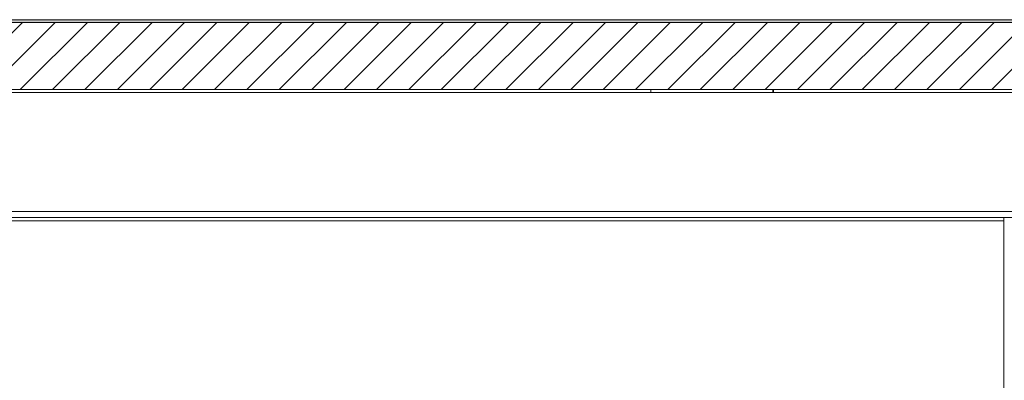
# Model space of a CAD drawing. Header units: millimetres. Extents: x 17009 to 157603, y -19950 to 21829.
# Tile 128 of 208: x 49021 to 52245, y 9036 to 10219. Entities that reach past the tile are written whole.
import ezdxf

# ---------------------------------------------------------------- set-up
doc = ezdxf.new("R2010")
doc.units = ezdxf.units.MM
doc.header["$MEASUREMENT"] = 0
for name, color, linetype in [('01-STR_Dalles.ARCHI', 7, 'Continuous'), ('01-STR_Poutres_Poteaux.ARCHI', 7, 'Continuous'), ('04-SOE_Cloisons .ARCHI', 7, 'Continuous'), ('04-SOE_Faux Plafond.ARCHI', 7, 'Continuous'), ('04-SOE_Revetement de sol.ARCHI', 7, 'Continuous')]:
    doc.layers.add(name, color=color, linetype=linetype)

# ---------------------------------------------------------------- blocks, each defined once
blk = doc.blocks.new('Élément de coupe_36_1')
at = {"layer": '01-STR_Dalles.ARCHI', "linetype": 'Continuous', "lineweight": 0, "true_color": 0x000000}
h = blk.add_hatch(dxfattribs=at)
h.set_pattern_fill('Hachure_simple_0001', color=18, style=0, pattern_type=2)
h.set_pattern_definition([(45, (0, 0), (-53.03301, 53.03301), [])])
h.paths.add_polyline_path([(77415.3, 10210), (30282.5, 10210), (30282.5, 9990), (77415.3, 9990)])
at = {"layer": '01-STR_Dalles.ARCHI', "color": 7, "linetype": 'Continuous', "lineweight": 5}
for p, q in [((77255.2, 10210), (47432.8, 10210)), ((77255.2, 9990), (30462.5, 9990))]:
    blk.add_line(p, q, dxfattribs=at)
blk = doc.blocks.new('Élément de coupe_178_1')
at = {"layer": '04-SOE_Cloisons .ARCHI', "color": 7, "linetype": 'Continuous', "lineweight": 5}
for p, q in [((52243.7, 9570), (52243.7, 6919)), ((52243.7, 6919), (52633.7, 6919))]:
    blk.add_line(p, q, dxfattribs=at)
blk = doc.blocks.new('Élément de coupe_355_1')
at = {"layer": '04-SOE_Cloisons .ARCHI', "color": 7, "linetype": 'Continuous', "lineweight": 5}
blk.add_line((48932.5, 9559), (52243.7, 9559), dxfattribs=at)
blk = doc.blocks.new('Élément de coupe_488_1')
at = {"layer": '04-SOE_Faux Plafond.ARCHI', "color": 7, "linetype": 'Continuous', "lineweight": 5}
for p, q in [((77255.2, 9980), (47432.9, 9980)), ((61541.1, 9590), (47432.9, 9590)), ((61541.1, 9570), (47432.9, 9570))]:
    blk.add_line(p, q, dxfattribs=at)
blk = doc.blocks.new('Élément de coupe_499_1')
at = {"layer": '01-STR_Poutres_Poteaux.ARCHI', "color": 7, "linetype": 'Continuous', "lineweight": 5}
for p, q in [((51087.3, 10218.6), (51087.3, 10219)), ((51487.3, 10218.6), (51487.3, 10219)), ((51087.3, 9980), (51087.3, 9990)), ((51487.3, 9980), (51487.3, 9990)), ((51489.8, 9980), (51489.8, 9990))]:
    blk.add_line(p, q, dxfattribs=at)
blk = doc.blocks.new('Élément de coupe_554_1')
at = {"layer": '04-SOE_Revetement de sol.ARCHI', "linetype": 'Continuous', "lineweight": 0, "true_color": 0x3f3f3f}
blk.add_hatch(color=250, dxfattribs=at).paths.add_polyline_path([(47432.8, 10218.6), (47432.8, 10210), (77255.2, 10210), (77255.2, 10218.6)])
at = {"layer": '04-SOE_Revetement de sol.ARCHI', "color": 7, "linetype": 'Continuous', "lineweight": 5}
blk.add_line((77255.2, 10218.6), (47432.8, 10218.6), dxfattribs=at)
blk = doc.blocks.new('Élément de coupe_1125_1')
at = {"layer": '04-SOE_Revetement de sol.ARCHI', "color": 7, "linetype": 'Continuous', "lineweight": 5}
blk.add_line((51488.5, 10218.6), (51488.5, 10219), dxfattribs=at)

msp = doc.modelspace()

# ---------------------------------------------------------------- block references
at = {"layer": '01-STR_Dalles.ARCHI', "lineweight": 0}
msp.add_blockref('Élément de coupe_36_1', (0, 0), dxfattribs=at)
at = {"layer": '01-STR_Poutres_Poteaux.ARCHI', "lineweight": 0}
msp.add_blockref('Élément de coupe_499_1', (0, 0), dxfattribs=at)
at = {"layer": '04-SOE_Cloisons .ARCHI', "lineweight": 0}
for name in ['Élément de coupe_355_1', 'Élément de coupe_178_1']:
    msp.add_blockref(name, (0, 0), dxfattribs=at)
at = {"layer": '04-SOE_Faux Plafond.ARCHI', "lineweight": 0}
msp.add_blockref('Élément de coupe_488_1', (0, 0), dxfattribs=at)
at = {"layer": '04-SOE_Revetement de sol.ARCHI', "lineweight": 0}
for name in ['Élément de coupe_554_1', 'Élément de coupe_1125_1']:
    msp.add_blockref(name, (0, 0), dxfattribs=at)

doc.saveas('drawing.dxf')
